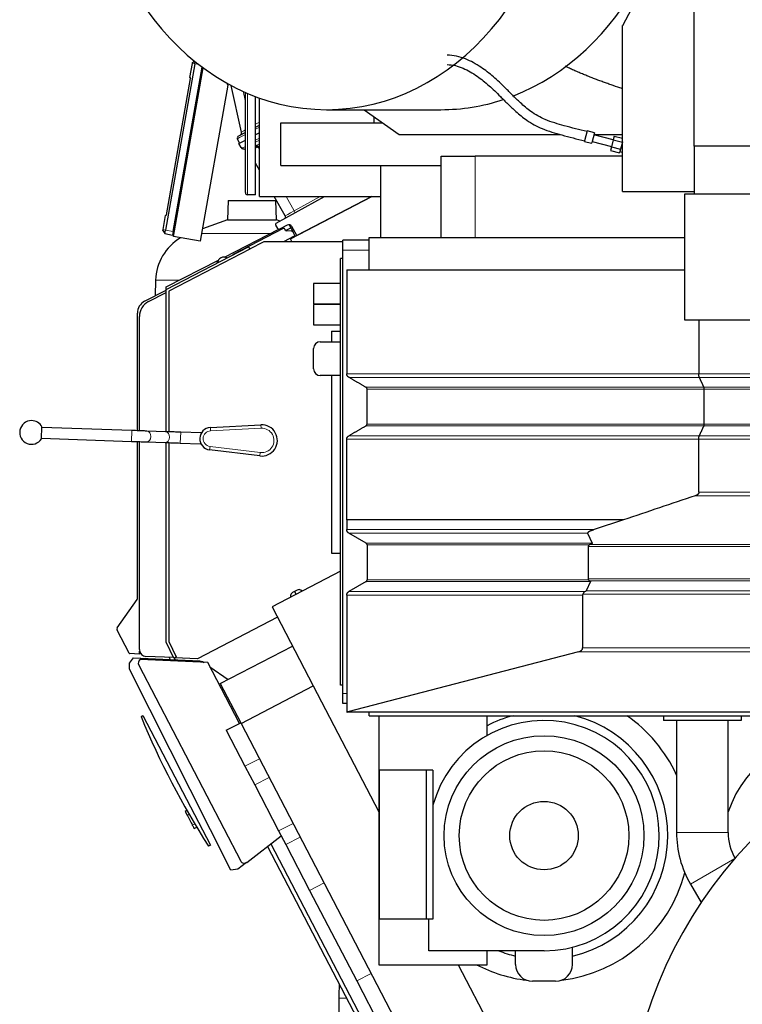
# Model space of a CAD drawing. Header units: inches. Extents: x 0 to 23760, y -13 to 16800.
# Tile 149 of 247: x 10322 to 11389, y 5806 to 7259. Entities that reach past the tile are written whole.
import ezdxf

# ---------------------------------------------------------------- set-up
doc = ezdxf.new("R2010")
doc.units = ezdxf.units.IN
doc.layers.add('1', color=7, linetype='Continuous', true_color=0xffffff)
doc.layers.add('254', color=7, linetype='Continuous', true_color=0xffffff)

msp = doc.modelspace()

# ---------------------------------------------------------------- linework, layer by layer
at = {"layer": '1', "color": 2, "linetype": 'Continuous', "lineweight": 25}
for p, q in [((11250.774, 7322.52), (11212.121, 7249.825)), ((11318.121, 7072.055), (11318.121, 7323.044)), ((11212.121, 7249.825), (11212.121, 7250.112)), ((11212.274, 7250.112), (11212.121, 7250.112)), ((11212.121, 7005.044), (11212.121, 7249.825)), ((10573.591, 7173.628), (10577.224, 7194.235)), ((10577.224, 7194.235), (10577.487, 7195.723)), ((10577.487, 7195.723), (10580.383, 7197.827)), ((10580.669, 7193.627), (10581.282, 7197.102)), ((10580.669, 7193.627), (10537.431, 6948.41)), ((10548.955, 6946.378), (10591.737, 7189.005)), ((10549.425, 6938.68), (10593.353, 7187.806)), ((10539.081, 6970.851), (10574.545, 7171.975)), ((10573.591, 7173.628), (10574.545, 7171.975)), ((10629.451, 7162.179), (10628.337, 7165.241)), ((10629.451, 7162.179), (10588.818, 6931.734)), ((10649.957, 7092.968), (10634.704, 7161.768)), ((10655.501, 7003.544), (10655.501, 7151.679)), ((10670.501, 7000.544), (10670.501, 7145.52)), ((10676.126, 6998.044), (10676.126, 7143.444)), ((10775.356, 7126.044), (10943.987, 7126.044)), ((10830.931, 7126.044), (10882.597, 7089.629)), ((10844.945, 7116.17), (10844.945, 7106.559)), ((10655.501, 7092.511), (10645.163, 7087.13)), ((10670.501, 7100.32), (10676.127, 7103.249)), ((10707.831, 7106.553), (10858.595, 7106.553)), ((10707.831, 7043.553), (10707.831, 7106.553)), ((11160.046, 7094.663), (11156.1, 7079.937)), ((11170.671, 7091.816), (11160.046, 7094.663)), ((10646.79, 7076.703), (10643.818, 7083.225)), ((10645.865, 7076.222), (10655.501, 7081.237)), ((10676.126, 7091.974), (10670.501, 7089.046)), ((10882.597, 7089.629), (11119.976, 7089.629)), ((11156.1, 7079.937), (11155.905, 7079.208)), ((11155.905, 7079.208), (11166.53, 7076.361)), ((11170.671, 7091.816), (11166.725, 7077.09)), ((11167.306, 7079.259), (11195.801, 7071.623)), ((11198.389, 7081.283), (11169.895, 7088.918)), ((11170.079, 7089.629), (11212.119, 7089.629)), ((11198.515, 7081.751), (11195.676, 7071.155)), ((11199.934, 7087.049), (11198.515, 7081.751)), ((11198.515, 7081.751), (11212.038, 7078.128)), ((11199.934, 7087.049), (11212.121, 7083.784)), ((11212.038, 7078.128), (11209.199, 7067.532)), ((11212.121, 7078.439), (11212.038, 7078.128)), ((10649.312, 7070.131), (10645.865, 7076.222)), ((10652.428, 7068.037), (10651.657, 7068.265)), ((10655.501, 7067.126), (10652.428, 7068.037)), ((11166.725, 7077.09), (11166.53, 7076.361)), ((11195.676, 7071.155), (11194.256, 7065.857)), ((11194.256, 7065.857), (11207.779, 7062.234)), ((11195.676, 7071.155), (11209.199, 7067.532)), ((11209.199, 7067.532), (11207.779, 7062.234)), ((11208.289, 7064.136), (11212.121, 7063.109)), ((11318.121, 7072.055), (11318.121, 7001.544)), ((11705.121, 7072.055), (11318.121, 7072.055)), ((10944.559, 7057.553), (10994.497, 7057.553)), ((10944.559, 6937.553), (10944.559, 7057.553)), ((11212.13, 7057.553), (10994.497, 7057.553)), ((10676.126, 7036.943), (10670.501, 7046.885)), ((10707.831, 7043.553), (10944.559, 7043.553)), ((10854.783, 7043.553), (10854.783, 6937.553)), ((11212.121, 7005.044), (11318.121, 7005.044)), ((10630.194, 6992.069), (10629.2, 6963.592)), ((10630.194, 6992.069), (10700.299, 6992.069)), ((10670.501, 7000.544), (10658.501, 7000.544)), ((10676.126, 6998.044), (10854.785, 6998.044)), ((10714.407, 6969.282), (10698.134, 6998.044)), ((10701.294, 6963.592), (10700.299, 6992.069)), ((10701.053, 6958.42), (10772.538, 6998.044)), ((10722.04, 6935.486), (10842.213, 6998.044)), ((10842.196, 6998.044), (10731.354, 6940.343)), ((11731.121, 7001.544), (11303.621, 7001.544)), ((11303.621, 7001.544), (11303.621, 6816.044)), ((10533.986, 6949.018), (10537.62, 6969.624)), ((10537.62, 6969.624), (10539.081, 6970.851)), ((10629.2, 6963.592), (10592.052, 6950.071)), ((10629.2, 6963.592), (10701.294, 6963.592)), ((10706.782, 6961.595), (10701.294, 6963.592)), ((10533.724, 6947.529), (10533.986, 6949.018)), ((10533.724, 6947.529), (10536.539, 6943.355)), ((10536.539, 6943.355), (10537.431, 6948.41)), ((10624.529, 6908.4), (10704.734, 6949.443)), ((10711.196, 6950.702), (10637.441, 6912.308)), ((10703.252, 6950.438), (10700.282, 6955.686)), ((10717.216, 6955.531), (10705.916, 6949.648)), ((10714.679, 6948.343), (10713.893, 6949.852)), ((10714.963, 6947.938), (10722.555, 6951.823)), ((10723.521, 6946.83), (10716.33, 6947.27)), ((10720.36, 6956.023), (10725.856, 6945.466)), ((10731.354, 6940.343), (10723.877, 6953.558)), ((10536.539, 6943.355), (10547.993, 6940.92)), ((10548.955, 6946.378), (10547.993, 6940.92)), ((10588.818, 6931.734), (10549.425, 6938.68)), ((10712.339, 6931.569), (10728.234, 6939.843)), ((10724.08, 6931.567), (10722.04, 6935.486)), ((10728.447, 6940.517), (10725.999, 6945.221)), ((10728.491, 6940.405), (10729.13, 6939.176)), ((10799.13, 6918.544), (10799.13, 6933.544)), ((10838.132, 6933.544), (10799.13, 6933.544)), ((10838.121, 6937.553), (11303.645, 6937.553)), ((10838.121, 6889.534), (10838.121, 6937.553)), ((10538.592, 6860.423), (10660.219, 6923.753)), ((10662.066, 6920.205), (10542.592, 6857.996)), ((10660.219, 6923.753), (10662.066, 6920.205)), ((10661.894, 6920.531), (10683.096, 6931.569)), ((10683.096, 6931.569), (10799.131, 6931.569)), ((10799.13, 6264.544), (10799.13, 6918.544)), ((10538.622, 6864.44), (10615.757, 6903.912)), ((10619.414, 6907.432), (10619.414, 6907.432)), ((10796.13, 6276.544), (10796.13, 6906.544)), ((10799.13, 6906.544), (10796.13, 6906.544)), ((10614.097, 6899.738), (10615.112, 6902.527)), ((10805.161, 6889.544), (11303.621, 6889.544)), ((10805.161, 6889.544), (10805.161, 6736.14)), ((10522.942, 6874.337), (10522.133, 6851.152)), ((10506.841, 6843.193), (10538.592, 6859.721)), ((10538.612, 6650.725), (10538.592, 6860.423)), ((10538.622, 6860.438), (10538.622, 6864.44)), ((10796.13, 6869.544), (10756.13, 6869.544)), ((10756.13, 6869.544), (10756.13, 6839.544)), ((10512.67, 6842.85), (10538.593, 6856.345)), ((10542.592, 6857.996), (10542.612, 6650.594)), ((10756.13, 6839.544), (10796.13, 6839.544)), ((10796.13, 6838.544), (10756.13, 6838.544)), ((10756.13, 6838.544), (10756.13, 6808.544)), ((10496.078, 6652.155), (10496.076, 6825.453)), ((10499.214, 6652.045), (10499.214, 6820.675)), ((11303.621, 6816.044), (11703.722, 6816.044)), ((11324.79, 6816.044), (11324.79, 6736.14)), ((10756.13, 6808.544), (10796.13, 6808.544)), ((10782.726, 6799.144), (10782.726, 6783.542)), ((10782.726, 6799.144), (10796.134, 6799.144)), ((10756.13, 6743.544), (10756.13, 6773.544)), ((10766.13, 6783.544), (10796.13, 6783.544)), ((10796.13, 6733.544), (10766.13, 6733.544)), ((10782.726, 6733.542), (10782.726, 6471.544)), ((10835.161, 6662.088), (10835.161, 6713.623)), ((11332.829, 6662.088), (11332.829, 6713.623)), ((10354.588, 6640.095), (10355.217, 6658.084)), ((10488.1, 6652.437), (10355.182, 6657.084)), ((10603.915, 6657.015), (10678.546, 6660.785)), ((10537.862, 6650.758), (10510.271, 6651.676)), ((10590.041, 6648.951), (10560.059, 6649.998)), ((10590.041, 6648.951), (10590.01, 6648.072)), ((10354.623, 6641.094), (10487.541, 6636.446)), ((10496.08, 6403.691), (10496.078, 6636.148)), ((10499.214, 6329.021), (10499.214, 6636.036)), ((10509.739, 6635.685), (10537.329, 6634.767)), ((10538.643, 6339.921), (10538.614, 6634.72)), ((10542.614, 6634.587), (10542.643, 6340.845)), ((10559.5, 6634.007), (10589.482, 6632.96)), ((10589.513, 6633.838), (10589.482, 6632.96)), ((10676.947, 6614.981), (10602.76, 6623.947)), ((10805.161, 6520.63), (10805.161, 6520.63)), ((10805.161, 6520.63), (10805.161, 6506.135)), ((11213.539, 6520.63), (11170.172, 6506.135)), ((10833.661, 6486.222), (10808.161, 6500.944)), ((11160.64, 6500.944), (11167.591, 6486.222)), ((10835.161, 6483.623), (10835.161, 6432.088)), ((10782.726, 6471.544), (10796.134, 6471.544)), ((11161.356, 6481.405), (11161.356, 6433.329)), ((10796.134, 6444.783), (10694.89, 6392.079)), ((10833.661, 6429.489), (10808.161, 6414.767)), ((11164.677, 6429.489), (11158.42, 6416.008)), ((10732.163, 6417.014), (10724.99, 6413.28)), ((10728.108, 6414.903), (10730.374, 6410.55)), ((10739.384, 6415.241), (10737.336, 6416.675)), ((10805.161, 6409.571), (10805.161, 6236.772)), ((11153.317, 6409.571), (11153.317, 6331.48)), ((10466.312, 6360.983), (10495.895, 6403.124)), ((10722.302, 6408.85), (10722.302, 6406.348)), ((10694.89, 6392.079), (10755.641, 6275.378)), ((10702.749, 6376.981), (10585.032, 6315.701)), ((10483.87, 6323.751), (10466.106, 6357.874)), ((10550.01, 6316.622), (10538.643, 6339.921)), ((10542.643, 6340.845), (10553.605, 6318.376)), ((10499.447, 6322.254), (10484.692, 6323.214)), ((10499.483, 6326.715), (10499.447, 6322.254)), ((10499.483, 6326.715), (10499.447, 6322.254)), ((10499.447, 6322.254), (10499.483, 6326.715)), ((10499.483, 6326.715), (10499.447, 6322.254)), ((10499.483, 6326.715), (10499.447, 6322.254)), ((10499.447, 6322.254), (10499.447, 6322.254)), ((10499.447, 6322.254), (10499.447, 6322.254)), ((10499.447, 6322.254), (10499.447, 6322.254)), ((10499.447, 6322.254), (10499.447, 6322.254)), ((10618.49, 6278.961), (10724.931, 6334.37)), ((11147.208, 6326.013), (10806.605, 6237.077)), ((10600.114, 6309.938), (10500.61, 6314.282)), ((10549.706, 6317.244), (10508.777, 6319.03)), ((10543.127, 6317.521), (10544.613, 6314.668)), ((10553.605, 6318.376), (10550.01, 6316.622)), ((10550.292, 6316.753), (10551.539, 6314.357)), ((10585.032, 6315.701), (10551.153, 6317.18)), ((10646.799, 6220.257), (10600.114, 6309.938)), ((10498.059, 6306.19), (10648.571, 6017.058)), ((10618.49, 6278.961), (10648.569, 6221.18)), ((10649.197, 6219.972), (10755.639, 6275.382)), ((10755.639, 6275.382), (10852.33, 6089.64)), ((10799.13, 6276.544), (10796.13, 6276.544)), ((10799.13, 6249.544), (10799.13, 6264.544)), ((10805.163, 6249.544), (10799.13, 6249.544)), ((10805.161, 6236.772), (10805.161, 6236.544)), ((11700.121, 6236.544), (10805.161, 6236.544)), ((10838.121, 6231.553), (10838.121, 6236.55)), ((10501.571, 6230.199), (10504.29, 6231.801)), ((10504.29, 6231.801), (10603.955, 6040.347)), ((10627.284, 6210.099), (10648.572, 6221.181)), ((10648.572, 6221.181), (10649.201, 6219.974)), ((10838.121, 6231.553), (12908.121, 6231.553)), ((10852.326, 6231.55), (10852.326, 5864.044)), ((11012.326, 6202.341), (11012.326, 6231.554)), ((11272.426, 6231.553), (11272.426, 6224.544)), ((11387.426, 6224.544), (11272.426, 6224.544)), ((11291.876, 6224.542), (11291.876, 6059.355)), ((11367.976, 6059.355), (11367.976, 6224.542)), ((11387.426, 6231.553), (11387.426, 6224.544)), ((10627.284, 6210.099), (10654.91, 6157.03)), ((10649.197, 6219.972), (10966.608, 5610.232)), ((10654.91, 6157.03), (10669.33, 6129.331)), ((10922.467, 6151.044), (10853.185, 6151.044)), ((10853.185, 6151.044), (10853.185, 5931.044)), ((10932.326, 6151.044), (10922.467, 6151.044)), ((10922.467, 6151.044), (10922.467, 5931.044)), ((10932.326, 6151.044), (10932.326, 6099.31)), ((10669.33, 6129.331), (10704.612, 6061.554)), ((10569.222, 6091.682), (10566.654, 6090.345)), ((10566.654, 6090.345), (10569.526, 6084.827)), ((10932.326, 6099.31), (10932.326, 5931.044)), ((10579.84, 6065.015), (10583.682, 6067.016)), ((10704.612, 6061.554), (10715.105, 6041.397)), ((10657.546, 6015.068), (10708.469, 6054.143)), ((10603.955, 6040.347), (10601.082, 6039.038)), ((10688.296, 6038.656), (10859.137, 5710.473)), ((10693.131, 6042.361), (10864.459, 5713.243)), ((10715.105, 6041.397), (10750.387, 5973.62)), ((10750.387, 5973.62), (10819.86, 5840.165)), ((11312.377, 5982.836), (11328.096, 5955.608)), ((10922.467, 5931.044), (10853.185, 5931.044)), ((10932.326, 5931.044), (10922.467, 5931.044)), ((10926.326, 5884.544), (10926.326, 5931.044)), ((11138.407, 5864.544), (11138.407, 5889.834)), ((10932.326, 5884.544), (10926.326, 5884.544)), ((11096.326, 5884.544), (10932.326, 5884.544)), ((11012.326, 5864.044), (11012.326, 5884.544)), ((11054.246, 5864.544), (11054.246, 5884.544)), ((10852.326, 5864.044), (10932.326, 5864.044)), ((10932.326, 5864.044), (11012.326, 5864.044)), ((10969.767, 5864.046), (11073.049, 5665.642)), ((10819.86, 5840.165), (10855.142, 5772.388)), ((11113.407, 5839.544), (11079.246, 5839.544)), ((10793.275, 5814.843), (10793.275, 5475.22))]:
    msp.add_line(p, q, dxfattribs=at)
at = {"layer": '1', "color": 110, "linetype": 'Continuous', "lineweight": 13}
for p, q in [((10577.224, 7194.235), (10580.669, 7193.627)), ((10580.669, 7193.627), (10587.144, 7192.486)), ((10652.024, 7153.23), (10655.5, 7137.55)), ((10658.501, 7150.377), (10658.501, 7000.544)), ((10670.501, 7104.594), (10676.126, 7107.522)), ((10676.126, 7100.043), (10670.502, 7097.115)), ((10670.501, 7081.161), (10676.126, 7084.089)), ((10676.126, 7081.003), (10670.501, 7078.075)), ((10670.501, 7072.984), (10670.999, 7072.837)), ((10672.5, 7073.694), (10676.126, 7075.582)), ((10676.126, 7072.515), (10674.018, 7071.417)), ((10674.018, 7071.417), (10676.126, 7067.69)), ((10994.497, 6937.553), (10994.497, 7057.553)), ((10715.53, 6998.045), (10727.614, 6976.686)), ((10727.614, 6976.686), (10766.145, 6998.044)), ((10533.986, 6949.018), (10537.431, 6948.41)), ((10537.431, 6948.41), (10548.955, 6946.378)), ((10590.827, 6943.102), (10692.348, 6943.102)), ((10838.132, 6918.544), (10799.13, 6918.544)), ((10522.942, 6874.337), (10557.968, 6874.337)), ((11325.594, 6730.944), (10808.161, 6730.944)), ((11700.121, 6730.944), (11325.594, 6730.944)), ((11332.427, 6716.222), (10833.661, 6716.222)), ((11700.121, 6716.222), (11332.427, 6716.222)), ((11332.829, 6713.623), (10835.161, 6713.623)), ((11700.121, 6713.623), (11332.829, 6713.623)), ((10603.915, 6657.015), (10604.167, 6652.022)), ((10678.546, 6660.785), (10678.798, 6655.792)), ((11332.427, 6659.489), (10833.66, 6659.489)), ((11332.829, 6662.088), (10835.161, 6662.088)), ((11700.121, 6659.489), (11332.427, 6659.489)), ((11700.121, 6662.088), (11332.829, 6662.088)), ((10487.538, 6636.447), (10488.097, 6652.437)), ((10560.059, 6649.998), (10559.5, 6634.007)), ((10678.798, 6655.792), (10604.167, 6652.022)), ((11325.594, 6644.767), (10808.161, 6644.767)), ((11700.121, 6644.767), (11325.594, 6644.767)), ((10537.329, 6634.767), (10537.329, 6634.767)), ((10602.76, 6623.947), (10603.36, 6628.911)), ((10603.36, 6628.911), (10677.547, 6619.945)), ((11324.791, 6639.571), (10805.161, 6639.571)), ((11700.121, 6639.571), (11324.791, 6639.571)), ((10676.947, 6614.981), (10677.547, 6619.945)), ((11319.605, 6556.081), (11700.121, 6556.081)), ((11170.172, 6506.135), (10805.161, 6506.135)), ((11160.64, 6500.944), (10808.161, 6500.944)), ((11167.591, 6486.222), (10833.661, 6486.222)), ((11163.054, 6483.623), (10835.161, 6483.623)), ((11163.901, 6484.001), (11700.121, 6484.001)), ((11161.356, 6481.405), (11700.121, 6481.405)), ((11164.677, 6429.489), (10833.661, 6429.489)), ((11161.821, 6432.088), (10835.161, 6432.088)), ((11161.356, 6433.329), (11700.121, 6433.329)), ((11163.305, 6430.73), (11700.121, 6430.73)), ((10805.161, 6409.571), (11153.317, 6409.571)), ((11156.74, 6414.767), (10808.161, 6414.767)), ((11153.577, 6410.812), (11700.121, 6410.812)), ((11158.42, 6416.008), (11700.121, 6416.008)), ((11147.208, 6326.013), (11700.121, 6326.013)), ((11153.317, 6331.48), (11700.121, 6331.48)), ((10805.163, 6264.544), (10799.13, 6264.544)), ((10806.605, 6237.077), (11700.121, 6237.077)), ((10654.91, 6157.03), (10676.195, 6168.11)), ((10669.33, 6129.331), (10690.614, 6140.411)), ((10572.322, 6086.282), (10569.526, 6084.827)), ((10580.713, 6071.985), (10577.171, 6070.142)), ((10704.612, 6061.554), (10725.897, 6072.634)), ((10715.105, 6041.397), (10736.389, 6052.477)), ((11291.876, 6059.355), (11367.976, 6059.355)), ((11312.377, 5982.836), (11377.725, 6020.561)), ((10750.387, 5973.62), (10771.672, 5984.7)), ((10819.86, 5840.165), (10841.144, 5851.245)), ((10804.804, 5814.843), (10793.275, 5814.843))]:
    msp.add_line(p, q, dxfattribs=at)
at = {"layer": '1', "color": 2, "linetype": 'Continuous', "lineweight": 25}
for radius in [147.5, 125.1, 50.5]:
    msp.add_circle((11096.326, 6054.544), radius, dxfattribs=at)
for centre, radius, start, end in [((10646.051, 7092.102), 4, 297.5, 12.5), ((10646.548, 7084.469), 3, 117.5, 204.5), ((10652.793, 7072.1), 4, 209.5, 253.5), ((10658.501, 7003.544), 3, 180, 270), ((10711.796, 6967.804), 3, 299, 29.5), ((10702.023, 6956.67), 2, 119, 209.5), ((10704.992, 6951.422), 2, 209.5, 297.5), ((10712.119, 6948.928), 2, 27.495001, 117.499999), ((10716.453, 6949.267), 2, 207.495001, 266.497433), ((10719.525, 6951.096), 5, 29.5, 117.5), ((10598.896, 6871.685), 76, 120.968188, 178), ((10723.337, 6943.836), 3, 27.495, 86.497433), ((10728.003, 6940.286), 0.5, 297.5, 27.495), ((10623.57, 6899.449), 9, 58.473945, 160), ((10623.57, 6899.449), 9, 58.473945, 117.499023), ((10638.826, 6909.647), 3, 117.5, 146.197524), ((10516.076, 6825.453), 20, 117.5, 180.000536), ((10524.214, 6820.675), 25, 117.5, 180), ((10766.13, 6773.544), 10, 90, 180), ((10766.13, 6743.544), 10, 180, 270), ((10339.903, 6649.614), 17.5, 90, 327.04765), ((10339.903, 6649.614), 17.5, 28.947096, 90), ((10604.752, 6640.432), 16.605, 92.891662, 263.108338), ((10679.706, 6637.814), 23, 263.108338, 92.891662), ((10495.08, 6403.704), 1, 324.535958, 359.24908), ((10468.767, 6359.259), 3, 144.93082, 207.499982), ((10484.757, 6324.212), 1, 207.5, 266.276331), ((10509.214, 6329.021), 10, 180, 267.5), ((10503.381, 6308.96), 6, 117.5, 207.5), ((11611.439, 6686.479), 1200, 202.348122, 212.651878), ((11096.326, 6054.544), 170, 270, 164.73227), ((11096.326, 6054.544), 182.7, 104.334964, 117.36755), ((11096.326, 6054.544), 182.7, 283.316407, 75.665358), ((11873.126, 5590.544), 656, 102.268125, 180), ((11873.126, 5590.544), 656, 180, 77.72625), ((11096.326, 6054.544), 215, 24.564217, 55.418405), ((11540.426, 6028.544), 183, 90, 160.453125), ((11444.926, 6059.355), 153.05, 180, 209.997453), ((11444.926, 6059.355), 76.95, 180, 209.997453), ((10653.893, 6019.828), 6, 207.5, 307.5), ((11096.326, 6054.544), 215, 276.874821, 345.129501), ((11096.326, 6054.544), 182.7, 248.505993, 256.683915), ((11096.326, 6054.544), 215, 242.377583, 263.125578), ((11079.246, 5864.544), 25, 180, 270), ((11113.407, 5864.544), 25, 270, 0)]:
    msp.add_arc(centre, radius, start, end, dxfattribs=at)
at = {"layer": '1', "color": 110, "linetype": 'Continuous', "lineweight": 13}
for centre, radius, start, end in [((10604.752, 6640.432), 11.605, 92.891662, 263.108338), ((10679.706, 6637.814), 18, 263.108338, 92.891662)]:
    msp.add_arc(centre, radius, start, end, dxfattribs=at)
at = {"layer": '1', "color": 2, "linetype": 'Continuous', "lineweight": 25}
for centre, major_axis, ratio, start_param, end_param in [((10775.356, 7556.544), (0, -430.5), 0.81915204, 3.23471673, 9.33165389), ((10943.987, 7556.544), (0, -430.5), 0.81915204, 0.30570424, 3.04846858), ((10943.987, 7556.544), (0, -430.5), 0.81915204, 0, 0.26331147), ((10668.235, 7091.514), (16.664, 23.061), 0.30726281, 3.24909048, 3.53035776), ((10510.005, 6643.681), (-0.266, -7.996), 0.73989858, 3.14087014, 3.4290131), ((11166.552, 6481.405), (5.196, 0), 0.57735013, 2.30930322, 3.14159263), ((11166.552, 6433.329), (5.196, 0), 0.57735013, 3.14159263, 3.56807092), ((10727.306, 6408.844), (-4.28, 2.597), 0.99869844, 5.73834737, 6.82802325), ((10734.471, 6412.573), (-0.578, 4.972), 0.99891019, 5.55703203, 6.64695867), ((11135.224, 6410.812), (23.23, 5.434), 0.10955239, 5.8701616, 6.19761559), ((11142.925, 6331.48), (-10.392, 0), 0.57735013, 1.99552917, 3.14159265), ((10802.323, 6242.544), (-10.392, 0), 0.57735014, 1.84738138, 1.99552917)]:
    msp.add_ellipse(centre, major_axis=major_axis, ratio=ratio, start_param=start_param, end_param=end_param, dxfattribs=at)
at = {"layer": '1', "color": 110, "linetype": 'Continuous', "lineweight": 13}
for centre, major_axis, ratio, start_param, end_param in [((10668.091, 7103.575), (18.134, 10.607), 0.00224004, 2.33689509, 3.14087239), ((10667.866, 7095.566), (24.047, 12.341), 0.00452964, 2.10854424, 3.14138164), ((10684.539, 7062.697), (-35.228, 7.434), 0.0022709, 0.00200322, 0.22283404), ((10668.235, 7091.514), (18.953, 21.143), 0.24652226, 3.27952484, 3.73924431), ((10653.564, 7071.872), (-1.136, -3.835), 0.95100366, 5.49624925, 6.28318531), ((10689.554, 7055.392), (-26.111, 7.967), 0.75362056, 5.62841507, 5.70343301), ((10671.732, 7069.974), (-2.122, 3.391), 0.31604543, 4.72850651, 5.49306459), ((10673.232, 7070.832), (-1.847, 3.548), 0.2419219, 4.75165889, 5.51524044), ((10690.287, 7052.529), (-21.454, 14.341), 0.70660258, 5.90921228, 5.98423021), ((10731.913, 6978.955), (17.506, 9.674), 0.00476214, 1.81625846, 3.14164045), ((10727.025, 6976.246), (1.454, -2.624), 0.24281184, 0, 1.60372074), ((10510.005, 6643.681), (-0.266, -7.996), 0.73989858, 0.01125481, 3.14087014), ((10537.596, 6642.763), (-0.266, -7.996), 0.73989858, 0, 3.14087014)]:
    msp.add_ellipse(centre, major_axis=major_axis, ratio=ratio, start_param=start_param, end_param=end_param, dxfattribs=at)
at = {"layer": '1', "color": 2, "linetype": 'Continuous', "lineweight": 25}
for points, knots in [([(11159.781, 7093.674), (11148.514, 7096.194), (11127.954, 7101.868), (11099.381, 7109.805), (11077.624, 7122.011), (11062.325, 7135.166), (11050.062, 7147.23), (11036.92, 7160.524), (11021.371, 7175.234), (11002.096, 7190.112), (10983.604, 7200.307), (10966.728, 7205.485), (10957.947, 7206.505), (10953.465, 7206.54)], [0, 0, 0, 0, 0.12921555, 0.23953602, 0.33101344, 0.40580531, 0.46653618, 0.52786153, 0.62388594, 0.72576378, 0.84894829, 0.92114073, 1, 1, 1, 1]), ([(10953.518, 7192.54), (10957.402, 7192.5), (10965.04, 7191.534), (10979.894, 7186.57), (10996.531, 7176.856), (11014.869, 7162.16), (11029.875, 7147.652), (11042.837, 7134.453), (11055.524, 7122.335), (11071.819, 7109.041), (11094.629, 7096.645), (11123.892, 7088.372), (11144.809, 7082.674), (11156.158, 7080.151)], [0, 0, 0, 0, 0.07520394, 0.14415801, 0.26433349, 0.36342273, 0.45716676, 0.51757706, 0.57975522, 0.65834994, 0.75535165, 0.8692516, 1, 1, 1, 1]), ([(11212.012, 7157.001), (11210.774, 7157.414), (11209.537, 7157.829), (11203.93, 7159.719), (11199.566, 7161.216), (11193.028, 7163.505), (11190.851, 7164.275), (11186.499, 7165.831), (11184.325, 7166.617), (11179.981, 7168.206), (11177.811, 7169.009), (11173.476, 7170.634), (11171.312, 7171.456), (11166.988, 7173.121), (11164.829, 7173.964), (11160.517, 7175.674), (11158.365, 7176.54), (11154.066, 7178.299), (11151.921, 7179.192), (11147.638, 7181.008), (11145.501, 7181.932), (11142.302, 7183.342), (11141.237, 7183.817), (11139.109, 7184.775), (11138.046, 7185.259), (11134.864, 7186.725), (11132.749, 7187.722), (11129.607, 7189.243), (11128.574, 7189.749), (11127.543, 7190.261)], [0, 0, 0, 0, 0.0433484, 0.0433484, 0.19652294, 0.19652294, 0.27311021, 0.27311021, 0.34969748, 0.34969748, 0.42628475, 0.42628475, 0.50287202, 0.50287202, 0.57945929, 0.57945929, 0.65604657, 0.65604657, 0.73263384, 0.73263384, 0.80922111, 0.80922111, 0.84751474, 0.84751474, 0.88580838, 0.88580838, 0.96239565, 0.96239565, 1, 1, 1, 1]), ([(10509.227, 6651.711), (10508.381, 6651.74), (10505.123, 6651.849), (10497.991, 6652.093), (10491.568, 6652.315), (10488.1, 6652.437)], [0, 0, 0, 0, 0.15614685, 0.57349466, 1, 1, 1, 1]), ([(10560.059, 6649.998), (10558.339, 6650.058), (10553.424, 6650.229), (10545.348, 6650.506), (10540.219, 6650.68), (10537.862, 6650.758)], [0, 0, 0, 0, 0.20449927, 0.59814867, 1, 1, 1, 1]), ([(10487.541, 6636.446), (10489.262, 6636.386), (10494.176, 6636.215), (10502.252, 6635.937), (10507.381, 6635.764), (10509.739, 6635.685)], [0, 0, 0, 0, 0.20449894, 0.59814798, 1, 1, 1, 1]), ([(10537.329, 6634.767), (10538.487, 6634.728), (10542.091, 6634.608), (10549.593, 6634.352), (10556.033, 6634.128), (10559.5, 6634.007)], [0, 0, 0, 0, 0.20449329, 0.59793659, 1, 1, 1, 1]), ([(11324.79, 6561.256), (11324.79, 6561.077), (11324.775, 6560.902), (11324.72, 6560.556), (11324.68, 6560.386), (11324.622, 6560.197), (11324.615, 6560.176), (11324.602, 6560.135), (11324.581, 6560.073), (11324.528, 6559.93), (11324.478, 6559.812), (11324.371, 6559.579), (11324.291, 6559.429), (11324.159, 6559.213), (11324.114, 6559.142), (11324.042, 6559.038), (11324.018, 6559.003), (11323.969, 6558.935), (11323.944, 6558.901), (11323.818, 6558.735), (11323.713, 6558.609), (11323.493, 6558.367), (11323.379, 6558.252), (11323.144, 6558.03), (11323.023, 6557.924), (11322.836, 6557.771), (11322.773, 6557.721), (11322.646, 6557.623), (11322.582, 6557.575), (11322.388, 6557.435), (11322.257, 6557.346), (11321.992, 6557.176), (11321.858, 6557.095), (11321.587, 6556.939), (11321.45, 6556.865), (11321.037, 6556.652), (11320.756, 6556.523), (11320.187, 6556.286), (11319.898, 6556.179), (11319.605, 6556.081)], [0, 0, 0, 0, 0.0625, 0.0625, 0.125, 0.125, 0.1328125, 0.1328125, 0.140625, 0.15625, 0.1875, 0.1875, 0.25, 0.25, 0.28125, 0.28125, 0.296875, 0.296875, 0.3125, 0.3125, 0.375, 0.375, 0.4375, 0.4375, 0.5, 0.5, 0.53125, 0.53125, 0.5625, 0.5625, 0.625, 0.625, 0.6875, 0.6875, 0.75, 0.75, 0.875, 0.875, 1, 1, 1, 1]), ([(11213.539, 6520.63), (11202.536, 6520.63), (11191.533, 6520.63), (11132.443, 6520.63), (11084.356, 6520.63), (10959.233, 6520.63), (10882.197, 6520.63), (10805.161, 6520.63)], [0, 0, 0, 0, 0.08082961, 0.08082961, 0.43408162, 0.43408162, 1, 1, 1, 1]), ([(11170.172, 6506.135), (11169.668, 6505.967), (11169.168, 6505.795), (11168.18, 6505.444), (11167.692, 6505.266), (11166.727, 6504.899), (11166.251, 6504.712), (11165.666, 6504.471), (11165.549, 6504.423), (11165.317, 6504.325), (11165.202, 6504.276), (11164.857, 6504.127), (11164.631, 6504.027), (11164.183, 6503.824), (11163.963, 6503.72), (11163.53, 6503.51), (11163.317, 6503.404), (11162.9, 6503.186), (11162.697, 6503.075), (11162.301, 6502.848), (11162.108, 6502.732), (11161.832, 6502.552), (11161.742, 6502.491), (11161.566, 6502.367), (11161.48, 6502.304), (11161.357, 6502.207), (11161.316, 6502.175), (11161.257, 6502.126), (11161.237, 6502.109), (11161.198, 6502.076), (11161.179, 6502.059), (11161.085, 6501.975), (11161.014, 6501.907), (11160.884, 6501.768), (11160.825, 6501.697), (11160.761, 6501.606), (11160.749, 6501.588), (11160.725, 6501.551), (11160.714, 6501.533), (11160.682, 6501.477), (11160.664, 6501.44), (11160.632, 6501.365), (11160.62, 6501.327), (11160.606, 6501.27), (11160.602, 6501.251), (11160.598, 6501.222), (11160.596, 6501.213), (11160.595, 6501.193), (11160.594, 6501.184), (11160.592, 6501.135), (11160.594, 6501.097), (11160.609, 6501.02), (11160.622, 6500.982), (11160.64, 6500.944)], [0, 0, 0, 0, 0.125, 0.125, 0.25, 0.25, 0.375, 0.375, 0.40625, 0.40625, 0.4375, 0.4375, 0.5, 0.5, 0.5625, 0.5625, 0.625, 0.625, 0.6875, 0.6875, 0.75, 0.75, 0.78125, 0.78125, 0.8125, 0.8125, 0.828125, 0.828125, 0.8359375, 0.8359375, 0.84375, 0.84375, 0.875, 0.875, 0.90625, 0.90625, 0.9140625, 0.9140625, 0.921875, 0.921875, 0.9375, 0.9375, 0.953125, 0.953125, 0.9609375, 0.9609375, 0.96484375, 0.96484375, 0.96875, 0.96875, 0.984375, 0.984375, 1, 1, 1, 1]), ([(11163.901, 6484.001), (11163.758, 6483.949), (11163.616, 6483.891), (11163.334, 6483.765), (11163.194, 6483.697), (11163.054, 6483.623)], [0, 0, 0, 0, 0.5, 0.5, 1, 1, 1, 1]), ([(11167.591, 6486.222), (11167.606, 6486.19), (11167.613, 6486.159), (11167.616, 6486.097), (11167.611, 6486.066), (11167.6, 6486.027), (11167.597, 6486.019), (11167.592, 6486.003), (11167.582, 6485.98), (11167.571, 6485.957), (11167.546, 6485.912), (11167.526, 6485.882), (11167.481, 6485.824), (11167.456, 6485.795), (11167.416, 6485.753), (11167.402, 6485.739), (11167.373, 6485.711), (11167.358, 6485.697), (11167.282, 6485.628), (11167.217, 6485.576), (11167.078, 6485.473), (11167.004, 6485.423), (11166.852, 6485.325), (11166.773, 6485.277), (11166.611, 6485.183), (11166.528, 6485.137), (11166.4, 6485.069), (11166.357, 6485.046), (11166.271, 6485.001), (11166.227, 6484.979), (11166.007, 6484.869), (11165.826, 6484.784), (11165.457, 6484.618), (11165.269, 6484.537), (11164.887, 6484.379), (11164.693, 6484.301), (11164.301, 6484.149), (11164.102, 6484.075), (11163.901, 6484.001)], [0, 0, 0, 0, 0.03125, 0.03125, 0.0625, 0.0625, 0.0703125, 0.0703125, 0.078125, 0.09375, 0.09375, 0.125, 0.125, 0.15625, 0.15625, 0.171875, 0.171875, 0.1875, 0.1875, 0.25, 0.25, 0.3125, 0.3125, 0.375, 0.375, 0.4375, 0.4375, 0.46875, 0.46875, 0.5, 0.5, 0.625, 0.625, 0.75, 0.75, 0.875, 0.875, 1, 1, 1, 1]), ([(11161.821, 6432.088), (11161.938, 6431.939), (11162.052, 6431.798), (11162.284, 6431.532), (11162.401, 6431.407), (11162.582, 6431.234), (11162.644, 6431.179), (11162.738, 6431.1), (11162.77, 6431.074), (11162.834, 6431.025), (11162.867, 6431.001), (11163.029, 6430.883), (11163.164, 6430.801), (11163.305, 6430.73)], [0, 0, 0, 0, 0.25, 0.25, 0.5, 0.5, 0.625, 0.625, 0.6875, 0.6875, 0.75, 0.75, 1, 1, 1, 1]), ([(11163.305, 6430.73), (11163.391, 6430.687), (11163.476, 6430.643), (11163.642, 6430.554), (11163.723, 6430.508), (11163.882, 6430.416), (11163.959, 6430.368), (11164.071, 6430.296), (11164.107, 6430.271), (11164.179, 6430.222), (11164.214, 6430.197), (11164.316, 6430.12), (11164.38, 6430.068), (11164.468, 6429.988), (11164.496, 6429.961), (11164.548, 6429.905), (11164.572, 6429.877), (11164.615, 6429.82), (11164.634, 6429.791), (11164.666, 6429.733), (11164.678, 6429.704), (11164.692, 6429.658), (11164.695, 6429.643), (11164.698, 6429.62), (11164.699, 6429.612), (11164.699, 6429.597), (11164.7, 6429.589), (11164.698, 6429.55), (11164.691, 6429.52), (11164.677, 6429.489)], [0, 0, 0, 0, 0.125, 0.125, 0.25, 0.25, 0.375, 0.375, 0.4375, 0.4375, 0.5, 0.5, 0.625, 0.625, 0.6875, 0.6875, 0.75, 0.75, 0.8125, 0.8125, 0.875, 0.875, 0.90625, 0.90625, 0.921875, 0.921875, 0.9375, 0.9375, 1, 1, 1, 1]), ([(11153.577, 6410.812), (11153.493, 6410.615), (11153.429, 6410.413), (11153.363, 6410.102), (11153.346, 6409.998), (11153.332, 6409.865), (11153.329, 6409.839), (11153.325, 6409.785), (11153.323, 6409.758), (11153.319, 6409.678), (11153.317, 6409.625), (11153.317, 6409.571)], [0, 0, 0, 0, 0.5, 0.5, 0.75, 0.75, 0.8125, 0.8125, 0.875, 0.875, 1, 1, 1, 1]), ([(11156.74, 6414.767), (11156.363, 6414.573), (11156.023, 6414.341), (11155.555, 6413.933), (11155.407, 6413.787), (11155.228, 6413.592), (11155.193, 6413.552), (11155.123, 6413.472), (11155.02, 6413.35), (11154.921, 6413.225), (11154.728, 6412.968), (11154.607, 6412.791), (11154.375, 6412.423), (11154.265, 6412.232), (11154.132, 6411.987), (11154.106, 6411.938), (11154.054, 6411.838), (11154.028, 6411.788), (11153.952, 6411.637), (11153.903, 6411.536), (11153.758, 6411.229), (11153.666, 6411.022), (11153.577, 6410.812)], [0, 0, 0, 0, 0.25, 0.25, 0.375, 0.375, 0.40625, 0.40625, 0.4375, 0.5, 0.5, 0.625, 0.625, 0.75, 0.75, 0.78125, 0.78125, 0.8125, 0.8125, 0.875, 0.875, 1, 1, 1, 1]), ([(10569.526, 6084.827), (10570.094, 6083.736), (10570.706, 6082.561), (10572.016, 6080.044), (10572.687, 6078.755), (10573.705, 6076.8), (10574.047, 6076.143), (10574.714, 6074.861), (10575.042, 6074.23), (10576.012, 6072.369), (10576.617, 6071.205), (10577.171, 6070.142)], [0, 0, 0, 0, 0.25, 0.25, 0.5, 0.5, 0.625, 0.625, 0.75, 0.75, 1, 1, 1, 1]), ([(10577.171, 6070.142), (10577.586, 6069.345), (10577.958, 6068.629), (10578.62, 6067.359), (10578.905, 6066.81), (10579.366, 6065.926), (10579.544, 6065.583), (10579.78, 6065.131), (10579.84, 6065.015), (10579.84, 6065.015), (10579.84, 6065.015), (10579.84, 6065.015)], [0, 0, 0, 0, 0.24921342, 0.24921342, 0.49842684, 0.49842684, 0.74764026, 0.74764026, 0.99685368, 0.99685368, 1, 1, 1, 1])]:
    msp.add_open_spline(points, degree=3, knots=knots, dxfattribs=at)
at = {"layer": '1', "color": 110, "linetype": 'Continuous', "lineweight": 13}
msp.add_open_spline([(10672.769, 7070.699), (10672.376, 7070.447), (10671.991, 7070.198), (10671.235, 7069.708), (10670.864, 7069.467), (10670.467, 7069.21), (10670.433, 7069.188), (10670.4, 7069.167)], degree=3, knots=[0, 0, 0, 0, 0.47789725, 0.47789725, 0.9557945, 0.9557945, 1, 1, 1, 1], dxfattribs=at)
at = {"layer": '1', "color": 2, "linetype": 'Continuous', "lineweight": 25}
for points, weights in [([(10808.161, 6730.944), (10805.161, 6732.676), (10805.161, 6736.14)], [1, 0.866025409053, 1]), ([(11325.594, 6730.944), (11324.79, 6732.676), (11324.79, 6736.14)], [1, 0.866025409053, 1]), ([(10835.161, 6713.623), (10835.161, 6715.355), (10833.661, 6716.222)], [1, 0.866025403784, 1]), ([(11332.829, 6713.623), (11332.829, 6715.355), (11332.427, 6716.222)], [1, 0.866025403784, 1]), ([(10833.66, 6659.489), (10835.16, 6660.355), (10835.161, 6662.088)], [1, 0.866025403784, 1]), ([(11332.427, 6659.489), (11332.829, 6660.355), (11332.829, 6662.088)], [1, 0.866025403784, 1]), ([(10805.161, 6639.571), (10805.161, 6643.035), (10808.161, 6644.767)], [1, 0.866025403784, 1]), ([(11324.791, 6639.571), (11324.791, 6643.035), (11325.594, 6644.767)], [1, 0.866025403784, 1]), ([(10808.161, 6500.944), (10805.163, 6502.674), (10805.161, 6506.135)], [1, 0.866133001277, 0.999784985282]), ([(10835.161, 6483.623), (10835.161, 6485.355), (10833.661, 6486.222)], [1, 0.866025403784, 1]), ([(10833.661, 6429.489), (10835.161, 6430.355), (10835.161, 6432.088)], [1, 0.86602540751, 1]), ([(10805.161, 6409.571), (10805.161, 6413.035), (10808.161, 6414.767)], [1, 0.866025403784, 1])]:
    msp.add_rational_spline(points, weights, degree=2, dxfattribs=at)
at = {"layer": '1', "color": 110, "linetype": 'Continuous', "lineweight": 13}
for points, degree in [([(10805.161, 6736.14), (11324.79, 6736.14)], 1), ([(11324.79, 6736.14), (11700.121, 6736.14)], 1), ([(11700.121, 6561.274), (11575.011, 6561.274), (11449.901, 6561.274), (11324.791, 6561.274)], 3)]:
    msp.add_open_spline(points, degree=degree, dxfattribs=at)
at = {"layer": '1', "color": 2, "linetype": 'Continuous', "lineweight": 25}
for points, degree in [([(10833.661, 6716.222), (10820.911, 6723.583), (10808.161, 6730.944)], 2), ([(11332.427, 6716.222), (11329.011, 6723.583), (11325.594, 6730.944)], 2), ([(10808.161, 6644.767), (10820.91, 6652.128), (10833.66, 6659.489)], 2), ([(11325.594, 6644.767), (11329.011, 6652.128), (11332.427, 6659.489)], 2), ([(10805.161, 6520.63), (10805.161, 6580.101), (10805.161, 6639.571)], 2), ([(11324.79, 6561.265), (11324.791, 6600.418), (11324.791, 6639.571)], 2), ([(11319.605, 6556.081), (11284.25, 6544.264), (11248.894, 6532.447), (11213.539, 6520.63)], 3), ([(10794.018, 5834.208), (10793.555, 5827.785), (10793.306, 5821.333), (10793.275, 5814.843)], 3)]:
    msp.add_open_spline(points, degree=degree, dxfattribs=at)
at = {"layer": '254', "color": 2, "linetype": 'Continuous', "lineweight": 25}
for p, q in [((10484.395, 6300.379), (10484.401, 6308.849)), ((10484.401, 6308.849), (10490.245, 6317.042)), ((10490.245, 6317.042), (10588.242, 6312.764)), ((10588.242, 6312.764), (10592.454, 6311.611)), ((10592.454, 6311.611), (10594.453, 6310.185)), ((10633.898, 6003.487), (10484.395, 6300.379)), ((10603.253, 6303.908), (10629.9, 6284.901)), ((10644.509, 6005.071), (10633.898, 6003.487)), ((10657.343, 6014.919), (10644.509, 6005.071))]:
    msp.add_line(p, q, dxfattribs=at)

doc.saveas('drawing.dxf')
